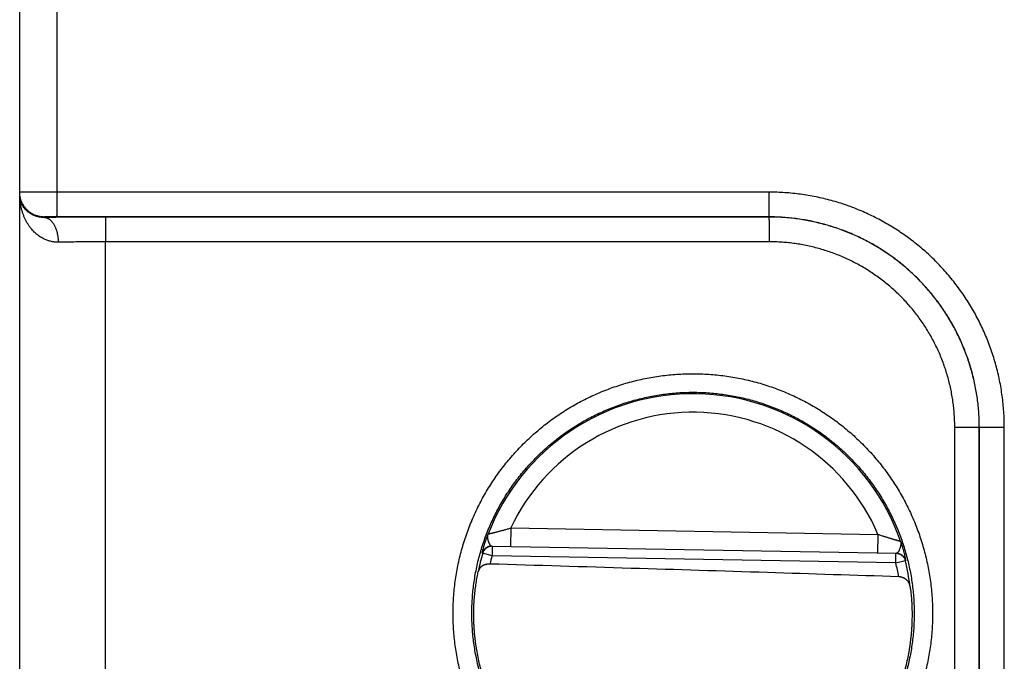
# Model space of a CAD drawing. Header units: inches. Extents: x 0 to 34, y 0 to 22.
# Tile 107 of 126: x 24.814 to 25.609, y 14.456 to 14.974. Entities that reach past the tile are written whole.
import ezdxf

# ---------------------------------------------------------------- set-up
doc = ezdxf.new("R2010")
doc.units = ezdxf.units.IN
doc.header["$LTSCALE"] = 1.87
doc.header["$MEASUREMENT"] = 0
doc.layers.get('0').update_dxf_attribs({"linetype": 'CONTINUOUS'})

msp = doc.modelspace()

# ---------------------------------------------------------------- linework, layer by layer
at = {"color": 7, "linetype": 'CONTINUOUS'}
for p, q in [((24.81354, 11.19425), (24.81354, 18.90829)), ((24.8438, 14.83474), (24.8438, 15.08376)), ((25.41914, 14.83465), (24.8438, 14.83474)), ((24.83354, 14.81457), (24.83354, 14.81422)), ((25.41897, 14.81465), (24.84363, 14.81474)), ((25.41888, 14.81457), (24.88275, 14.81449)), ((25.41897, 14.81465), (25.41888, 14.81457)), ((25.41906, 14.79457), (24.88293, 14.79449)), ((24.88293, 14.19401), (24.88293, 14.79449)), ((25.56906, 14.34389), (25.56906, 14.64462)), ((25.58888, 14.64462), (25.56906, 14.64462)), ((25.58891, 14.64465), (25.58888, 14.64462)), ((25.58888, 14.34389), (25.58888, 14.64462)), ((25.58891, 14.34385), (25.58891, 14.64465)), ((25.58891, 14.64465), (25.60908, 14.64465)), ((25.60908, 14.34385), (25.60908, 14.64465)), ((25.21038, 14.56333), (25.21011, 14.54833)), ((25.21038, 14.56333), (25.50702, 14.55815)), ((25.50702, 14.55815), (25.50676, 14.54315)), ((25.19517, 14.54072), (25.1876, 14.54288)), ((25.19495, 14.54859), (25.52192, 14.54289)), ((25.19531, 14.54859), (25.19517, 14.54072)), ((25.52143, 14.53502), (25.52156, 14.54289)), ((25.52142, 14.53502), (25.19517, 14.54072)), ((25.52143, 14.53502), (25.52906, 14.53692))]:
    msp.add_line(p, q, dxfattribs=at)
for radius, start, end in [(0.17756, 19.20158, 158.79843), (0.16257, 23.14471, 154.85529), (0.17675, 164.03059, 168.93522), (0.16888, 164.03064, 166.33344), (0.16888, 10.09603, 13.9696), (0.17675, 7.00613, 13.96941)]:
    msp.add_arc((25.35754, 14.49425), radius, start, end, dxfattribs=at)
for points, knots in [([(24.8438, 14.83474), (24.84327, 14.83474), (24.84222, 14.83474), (24.84065, 14.83474), (24.83908, 14.83474), (24.83753, 14.83474), (24.836, 14.83473), (24.83448, 14.83473), (24.83299, 14.83473), (24.83153, 14.83472), (24.8301, 14.83472), (24.82871, 14.83472), (24.82736, 14.83471), (24.82605, 14.83471), (24.82479, 14.8347), (24.82359, 14.8347), (24.82244, 14.83469), (24.82135, 14.83468), (24.82032, 14.83468), (24.81935, 14.83467), (24.81845, 14.83466), (24.81763, 14.83465), (24.81687, 14.83464), (24.81619, 14.83464), (24.81558, 14.83463), (24.81505, 14.83462), (24.8146, 14.83461), (24.81423, 14.8346), (24.81394, 14.83459), (24.81372, 14.83459), (24.81363, 14.83457), (24.81354, 14.83458), (24.81354, 14.83456)], [0, 0, 0, 0, 0.052158, 0.104189, 0.155948, 0.207291, 0.258075, 0.30818, 0.357487, 0.405853, 0.453117, 0.499141, 0.543818, 0.587027, 0.628628, 0.668496, 0.706532, 0.74264, 0.7767, 0.808603, 0.838273, 0.865647, 0.890659, 0.913243, 0.933329, 0.950853, 0.965763, 0.978022, 0.987598, 0.99446, 0.998592, 1, 1, 1, 1]), ([(24.83354, 14.81457), (24.83315, 14.81457), (24.83237, 14.81459), (24.83121, 14.81469), (24.83006, 14.81486), (24.82892, 14.8151), (24.8278, 14.8154), (24.82669, 14.81576), (24.82561, 14.81619), (24.82456, 14.81668), (24.82353, 14.81724), (24.82254, 14.81785), (24.82159, 14.81852), (24.82067, 14.81924), (24.81981, 14.82001), (24.81898, 14.82083), (24.81821, 14.8217), (24.81749, 14.82262), (24.81682, 14.82357), (24.81621, 14.82456), (24.81566, 14.82559), (24.81516, 14.82664), (24.81473, 14.82772), (24.81437, 14.82883), (24.81407, 14.82995), (24.81383, 14.83109), (24.81366, 14.83224), (24.81356, 14.8334), (24.81354, 14.83418), (24.81354, 14.83456)], [0, 0, 0, 0, 0.037039, 0.074079, 0.111118, 0.148157, 0.185196, 0.222235, 0.259274, 0.296313, 0.333351, 0.37039, 0.407428, 0.444466, 0.481503, 0.518541, 0.555577, 0.592614, 0.62965, 0.666686, 0.703722, 0.740757, 0.777792, 0.814827, 0.851862, 0.888897, 0.925931, 0.962966, 1, 1, 1, 1]), ([(24.83354, 14.81422), (24.83314, 14.81421), (24.83232, 14.81422), (24.83108, 14.8143), (24.82981, 14.81446), (24.82851, 14.81471), (24.82718, 14.81506), (24.82583, 14.81552), (24.82447, 14.8161), (24.82311, 14.81679), (24.82177, 14.81762), (24.82046, 14.81859), (24.8192, 14.8197), (24.81801, 14.82095), (24.81692, 14.82235), (24.81593, 14.82387), (24.81509, 14.82552), (24.81441, 14.82727), (24.81391, 14.82911), (24.81361, 14.831), (24.81354, 14.83228), (24.81354, 14.83293)], [0, 0, 0, 0, 0.039435, 0.080068, 0.122041, 0.165484, 0.210503, 0.257142, 0.305454, 0.355427, 0.407082, 0.460432, 0.515417, 0.572012, 0.630075, 0.689516, 0.750138, 0.811771, 0.874105, 0.936907, 1, 1, 1, 1]), ([(24.84465, 14.79423), (24.84419, 14.79422), (24.84328, 14.79423), (24.8419, 14.79433), (24.8405, 14.7945), (24.83909, 14.79476), (24.83767, 14.79511), (24.83623, 14.79555), (24.83478, 14.7961), (24.83332, 14.79674), (24.83185, 14.7975), (24.83038, 14.79838), (24.82891, 14.79937), (24.82746, 14.8005), (24.82601, 14.80176), (24.8246, 14.80315), (24.82322, 14.80469), (24.82188, 14.80637), (24.8206, 14.8082), (24.81938, 14.81016), (24.81825, 14.81227), (24.81721, 14.81451), (24.81627, 14.81688), (24.81546, 14.81937), (24.81477, 14.82195), (24.81423, 14.82462), (24.81383, 14.82735), (24.81359, 14.83013), (24.81354, 14.83199), (24.81354, 14.83293)], [0, 0, 0, 0, 0.024781, 0.049846, 0.075311, 0.101284, 0.127866, 0.155156, 0.183243, 0.212207, 0.242143, 0.273144, 0.305292, 0.338662, 0.373339, 0.409394, 0.446871, 0.485822, 0.526285, 0.568244, 0.611687, 0.656576, 0.702817, 0.750306, 0.798884, 0.848338, 0.898463, 0.949079, 1, 1, 1, 1]), ([(24.84363, 14.81474), (24.84363, 14.81476), (24.84364, 14.81482), (24.84365, 14.81494), (24.84366, 14.81512), (24.84367, 14.81537), (24.84368, 14.81568), (24.84368, 14.81606), (24.84369, 14.8165), (24.8437, 14.817), (24.84371, 14.81756), (24.84372, 14.81817), (24.84373, 14.81884), (24.84374, 14.81956), (24.84374, 14.82033), (24.84375, 14.82115), (24.84376, 14.82202), (24.84376, 14.82292), (24.84377, 14.82387), (24.84378, 14.82485), (24.84378, 14.82587), (24.84378, 14.82691), (24.84379, 14.82798), (24.84379, 14.82907), (24.84379, 14.83018), (24.8438, 14.83131), (24.8438, 14.83245), (24.8438, 14.83359), (24.8438, 14.83436), (24.8438, 14.83474)], [0, 0, 0, 0, 0.002705, 0.008683, 0.017934, 0.03043, 0.046133, 0.06499, 0.08694, 0.11191, 0.139818, 0.170572, 0.20407, 0.240201, 0.278846, 0.319877, 0.363158, 0.408546, 0.455891, 0.505037, 0.555819, 0.608072, 0.661621, 0.71629, 0.771897, 0.828259, 0.885189, 0.9425, 1, 1, 1, 1]), ([(25.41897, 14.81465), (25.41897, 14.81467), (25.41898, 14.81473), (25.41899, 14.81485), (25.419, 14.81503), (25.41901, 14.81528), (25.41902, 14.8156), (25.41903, 14.81597), (25.41904, 14.81641), (25.41904, 14.81691), (25.41905, 14.81747), (25.41906, 14.81808), (25.41907, 14.81875), (25.41908, 14.81947), (25.41909, 14.82024), (25.41909, 14.82106), (25.4191, 14.82193), (25.41911, 14.82284), (25.41911, 14.82378), (25.41912, 14.82476), (25.41912, 14.82578), (25.41913, 14.82682), (25.41913, 14.82789), (25.41913, 14.82898), (25.41914, 14.83009), (25.41914, 14.83122), (25.41914, 14.83236), (25.41914, 14.8335), (25.41914, 14.83427), (25.41914, 14.83465)], [0, 0, 0, 0, 0.002705, 0.008683, 0.017934, 0.03043, 0.046132, 0.064989, 0.086939, 0.111909, 0.139817, 0.17057, 0.204068, 0.240199, 0.278843, 0.319874, 0.363155, 0.408543, 0.455888, 0.505033, 0.555816, 0.608068, 0.661618, 0.716287, 0.771895, 0.828257, 0.885188, 0.942499, 1, 1, 1, 1]), ([(25.60908, 14.64465), (25.60908, 14.64677), (25.60901, 14.651), (25.60869, 14.65735), (25.60816, 14.66368), (25.60742, 14.66999), (25.60647, 14.67627), (25.60531, 14.68251), (25.60394, 14.68871), (25.60237, 14.69486), (25.60059, 14.70096), (25.5986, 14.70699), (25.59642, 14.71296), (25.59404, 14.71885), (25.59146, 14.72465), (25.5887, 14.73037), (25.58574, 14.73598), (25.58259, 14.7415), (25.57927, 14.74691), (25.57576, 14.7522), (25.57208, 14.75738), (25.56823, 14.76243), (25.56421, 14.76734), (25.56004, 14.77212), (25.5557, 14.77676), (25.55121, 14.78125), (25.54657, 14.78559), (25.5418, 14.78977), (25.53688, 14.79378), (25.53183, 14.79764), (25.52666, 14.80132), (25.52137, 14.80482), (25.51596, 14.80815), (25.51044, 14.8113), (25.50483, 14.81425), (25.49911, 14.81702), (25.49331, 14.8196), (25.48743, 14.82198), (25.48146, 14.82416), (25.47543, 14.82615), (25.46934, 14.82793), (25.46319, 14.8295), (25.45699, 14.83087), (25.45074, 14.83204), (25.44447, 14.83299), (25.43816, 14.83373), (25.43183, 14.83426), (25.42549, 14.83458), (25.42126, 14.83465), (25.41914, 14.83465)], [0, 0, 0, 0, 0.021287, 0.042575, 0.063863, 0.085147, 0.106428, 0.127705, 0.148981, 0.170258, 0.191539, 0.212824, 0.234109, 0.255388, 0.276662, 0.297937, 0.319214, 0.340492, 0.361768, 0.383042, 0.404316, 0.425591, 0.446865, 0.468139, 0.489412, 0.510685, 0.531958, 0.553231, 0.574505, 0.595778, 0.617051, 0.638323, 0.659597, 0.680873, 0.702148, 0.723419, 0.744689, 0.765962, 0.787242, 0.808522, 0.829798, 0.85107, 0.87234, 0.893611, 0.914886, 0.936165, 0.957446, 0.978726, 1, 1, 1, 1]), ([(24.84363, 14.81474), (24.8434, 14.81474), (24.84295, 14.81474), (24.84227, 14.81474), (24.8416, 14.81474), (24.84093, 14.81474), (24.84028, 14.81473), (24.83963, 14.81473), (24.83901, 14.81472), (24.83841, 14.81472), (24.83783, 14.81471), (24.83728, 14.8147), (24.83676, 14.8147), (24.83627, 14.81469), (24.83582, 14.81468), (24.8354, 14.81467), (24.83502, 14.81466), (24.83468, 14.81465), (24.83439, 14.81464), (24.83413, 14.81463), (24.83392, 14.81462), (24.83376, 14.8146), (24.83364, 14.8146), (24.83358, 14.81458), (24.83354, 14.81458), (24.83354, 14.81457)], [0, 0, 0, 0, 0.067001, 0.134131, 0.201002, 0.267211, 0.332357, 0.396042, 0.457882, 0.517549, 0.574798, 0.629396, 0.68109, 0.729598, 0.774671, 0.816088, 0.853668, 0.887265, 0.916753, 0.941964, 0.962717, 0.978901, 0.990475, 0.997445, 1, 1, 1, 1]), ([(24.88275, 14.81449), (24.8816, 14.81449), (24.87928, 14.81449), (24.87582, 14.81448), (24.87236, 14.81448), (24.86891, 14.81447), (24.86549, 14.81446), (24.86209, 14.81444), (24.85871, 14.81443), (24.85538, 14.81441), (24.85209, 14.81439), (24.84885, 14.81437), (24.84566, 14.81434), (24.84253, 14.81432), (24.83947, 14.81429), (24.83648, 14.81426), (24.83451, 14.81423), (24.83354, 14.81422)], [0, 0, 0, 0, 0.070482, 0.140938, 0.21125, 0.281299, 0.350964, 0.420126, 0.488666, 0.556463, 0.623391, 0.689326, 0.754147, 0.817737, 0.879981, 0.940769, 1, 1, 1, 1]), ([(24.83354, 14.81422), (24.83375, 14.81422), (24.83418, 14.81418), (24.83482, 14.81407), (24.83546, 14.81388), (24.83609, 14.81363), (24.83671, 14.81332), (24.83732, 14.81294), (24.83791, 14.81251), (24.8385, 14.81201), (24.83906, 14.81145), (24.83961, 14.81083), (24.84013, 14.81016), (24.84064, 14.80944), (24.84112, 14.80866), (24.84157, 14.80784), (24.842, 14.80698), (24.8424, 14.80607), (24.84278, 14.80512), (24.84312, 14.80414), (24.84342, 14.80312), (24.8437, 14.80207), (24.84394, 14.801), (24.84415, 14.79991), (24.84432, 14.79879), (24.84446, 14.79767), (24.84456, 14.79653), (24.84463, 14.79538), (24.84465, 14.79461), (24.84465, 14.79423)], [0, 0, 0, 0, 0.025862, 0.051982, 0.078542, 0.105705, 0.13362, 0.162412, 0.192186, 0.223023, 0.254983, 0.288107, 0.322414, 0.357909, 0.394581, 0.432405, 0.471343, 0.511346, 0.552357, 0.594308, 0.637124, 0.680723, 0.725019, 0.76992, 0.815327, 0.861143, 0.907263, 0.953584, 1, 1, 1, 1]), ([(24.88275, 14.81449), (24.88276, 14.81447), (24.88276, 14.81441), (24.88278, 14.81429), (24.88278, 14.81411), (24.88279, 14.81386), (24.8828, 14.81355), (24.88281, 14.81317), (24.88282, 14.81273), (24.88283, 14.81223), (24.88284, 14.81167), (24.88285, 14.81106), (24.88286, 14.81039), (24.88286, 14.80967), (24.88287, 14.8089), (24.88288, 14.80808), (24.88289, 14.80721), (24.88289, 14.80631), (24.8829, 14.80536), (24.8829, 14.80438), (24.88291, 14.80336), (24.88291, 14.80232), (24.88292, 14.80125), (24.88292, 14.80016), (24.88292, 14.79905), (24.88292, 14.79792), (24.88293, 14.79678), (24.88293, 14.79564), (24.88293, 14.79487), (24.88293, 14.79449)], [0, 0, 0, 0, 0.002705, 0.008683, 0.017934, 0.03043, 0.046133, 0.06499, 0.08694, 0.11191, 0.139818, 0.170572, 0.20407, 0.240201, 0.278846, 0.319877, 0.363158, 0.408546, 0.455891, 0.505036, 0.555819, 0.608071, 0.66162, 0.716289, 0.771897, 0.828259, 0.885189, 0.942499, 1, 1, 1, 1]), ([(25.58888, 14.64462), (25.58888, 14.64655), (25.58881, 14.65043), (25.58851, 14.65623), (25.58802, 14.66201), (25.58733, 14.66778), (25.58644, 14.67351), (25.58535, 14.67922), (25.58407, 14.68488), (25.5826, 14.6905), (25.58094, 14.69606), (25.57909, 14.70156), (25.57705, 14.707), (25.57483, 14.71236), (25.57242, 14.71764), (25.56984, 14.72284), (25.56708, 14.72795), (25.56415, 14.73295), (25.56105, 14.73786), (25.55779, 14.74266), (25.55436, 14.74734), (25.55078, 14.7519), (25.54704, 14.75634), (25.54315, 14.76064), (25.53912, 14.76482), (25.53495, 14.76885), (25.53064, 14.77274), (25.5262, 14.77647), (25.52164, 14.78006), (25.51695, 14.78349), (25.51216, 14.78675), (25.50725, 14.78985), (25.50224, 14.79278), (25.49713, 14.79554), (25.49193, 14.79812), (25.48665, 14.80052), (25.48128, 14.80275), (25.47585, 14.80479), (25.47034, 14.80664), (25.46478, 14.8083), (25.45916, 14.80977), (25.45349, 14.81105), (25.44779, 14.81213), (25.44205, 14.81302), (25.43628, 14.81371), (25.43049, 14.81421), (25.42469, 14.8145), (25.42082, 14.81457), (25.41888, 14.81457)], [0, 0, 0, 0, 0.021757, 0.043507, 0.065252, 0.086993, 0.108731, 0.13047, 0.152209, 0.173949, 0.19569, 0.217431, 0.239174, 0.260914, 0.282651, 0.304381, 0.32611, 0.34784, 0.369571, 0.3913, 0.413027, 0.434752, 0.456477, 0.478203, 0.49993, 0.521659, 0.543388, 0.565117, 0.586847, 0.608577, 0.630311, 0.652047, 0.673782, 0.695517, 0.717254, 0.738997, 0.760744, 0.782493, 0.804242, 0.825991, 0.847738, 0.869485, 0.891232, 0.912978, 0.934727, 0.956479, 0.978237, 1, 1, 1, 1]), ([(25.41888, 14.81457), (25.41889, 14.81455), (25.41889, 14.81449), (25.4189, 14.81438), (25.41891, 14.81419), (25.41892, 14.81394), (25.41893, 14.81363), (25.41894, 14.81325), (25.41895, 14.81281), (25.41896, 14.81231), (25.41897, 14.81176), (25.41898, 14.81114), (25.41898, 14.81047), (25.41899, 14.80975), (25.419, 14.80898), (25.41901, 14.80816), (25.41901, 14.80729), (25.41902, 14.80639), (25.41903, 14.80544), (25.41903, 14.80446), (25.41904, 14.80345), (25.41904, 14.8024), (25.41904, 14.80133), (25.41905, 14.80024), (25.41905, 14.79913), (25.41905, 14.798), (25.41905, 14.79687), (25.41906, 14.79572), (25.41906, 14.79496), (25.41906, 14.79457)], [0, 0, 0, 0, 0.002705, 0.008683, 0.017934, 0.03043, 0.046133, 0.06499, 0.08694, 0.11191, 0.139818, 0.170572, 0.20407, 0.240201, 0.278846, 0.319877, 0.363158, 0.408546, 0.455891, 0.505036, 0.555819, 0.608071, 0.66162, 0.716289, 0.771897, 0.828259, 0.885189, 0.9425, 1, 1, 1, 1]), ([(25.58891, 14.64465), (25.58891, 14.64659), (25.58885, 14.65046), (25.58855, 14.65626), (25.58805, 14.66205), (25.58736, 14.66781), (25.58647, 14.67355), (25.58539, 14.67926), (25.58411, 14.68492), (25.58264, 14.69054), (25.58098, 14.69611), (25.57913, 14.70161), (25.57709, 14.70705), (25.57487, 14.71241), (25.57246, 14.7177), (25.56988, 14.72289), (25.56712, 14.728), (25.56419, 14.73301), (25.56109, 14.73792), (25.55783, 14.74272), (25.5544, 14.7474), (25.55082, 14.75196), (25.54708, 14.7564), (25.54319, 14.76071), (25.53916, 14.76488), (25.53499, 14.76891), (25.53069, 14.7728), (25.52625, 14.77654), (25.52169, 14.78013), (25.517, 14.78355), (25.51221, 14.78682), (25.5073, 14.78992), (25.50229, 14.79285), (25.49719, 14.79561), (25.49199, 14.79819), (25.48671, 14.8006), (25.48134, 14.80282), (25.47591, 14.80486), (25.47041, 14.80671), (25.46484, 14.80837), (25.45923, 14.80985), (25.45356, 14.81113), (25.44786, 14.81221), (25.44212, 14.8131), (25.43636, 14.81379), (25.43057, 14.81429), (25.42477, 14.81459), (25.4209, 14.81465), (25.41897, 14.81465)], [0, 0, 0, 0, 0.021754, 0.043507, 0.065257, 0.087007, 0.108756, 0.130506, 0.152254, 0.174001, 0.195749, 0.217497, 0.239242, 0.260982, 0.282719, 0.304456, 0.326193, 0.347929, 0.369661, 0.391392, 0.413123, 0.434853, 0.456583, 0.47831, 0.500036, 0.521762, 0.543488, 0.565218, 0.58695, 0.608681, 0.630411, 0.652143, 0.673877, 0.695613, 0.717348, 0.739082, 0.760819, 0.78256, 0.804304, 0.826047, 0.84779, 0.869533, 0.891277, 0.913021, 0.934764, 0.956508, 0.978254, 1, 1, 1, 1]), ([(24.88293, 14.79449), (24.88196, 14.79449), (24.88003, 14.79449), (24.87714, 14.79448), (24.87426, 14.79448), (24.87139, 14.79447), (24.86855, 14.79445), (24.86573, 14.79444), (24.86294, 14.79442), (24.86019, 14.7944), (24.85748, 14.79438), (24.85481, 14.79435), (24.85219, 14.79432), (24.84962, 14.79429), (24.84712, 14.79426), (24.84546, 14.79424), (24.84465, 14.79423)], [0, 0, 0, 0, 0.075706, 0.151268, 0.226555, 0.301439, 0.375789, 0.449475, 0.52237, 0.594343, 0.66527, 0.735028, 0.803498, 0.870563, 0.936104, 1, 1, 1, 1]), ([(25.56906, 14.64462), (25.56906, 14.64637), (25.56899, 14.64986), (25.56872, 14.65509), (25.56826, 14.66031), (25.56762, 14.66551), (25.5668, 14.67068), (25.56581, 14.67582), (25.56463, 14.68092), (25.56327, 14.68597), (25.56174, 14.69098), (25.56004, 14.69593), (25.55816, 14.70082), (25.55611, 14.70564), (25.5539, 14.71038), (25.55152, 14.71505), (25.54899, 14.71962), (25.54629, 14.72411), (25.54344, 14.7285), (25.54044, 14.73279), (25.53729, 14.73697), (25.53399, 14.74103), (25.53056, 14.74498), (25.52699, 14.74881), (25.52328, 14.75251), (25.51946, 14.75608), (25.51551, 14.75952), (25.51144, 14.76281), (25.50726, 14.76596), (25.50297, 14.76896), (25.49858, 14.77181), (25.49409, 14.77451), (25.48951, 14.77705), (25.48484, 14.77942), (25.4801, 14.78164), (25.47528, 14.78368), (25.47039, 14.78556), (25.46543, 14.78726), (25.46043, 14.78879), (25.45537, 14.79015), (25.45027, 14.79133), (25.44513, 14.79232), (25.43996, 14.79314), (25.43476, 14.79378), (25.42954, 14.79424), (25.4243, 14.79451), (25.4208, 14.79457), (25.41906, 14.79457)], [0, 0, 0, 0, 0.022255, 0.0445, 0.066736, 0.088961, 0.111178, 0.133388, 0.155596, 0.177807, 0.200021, 0.222241, 0.244465, 0.26669, 0.288909, 0.311124, 0.333336, 0.355549, 0.377762, 0.399975, 0.422188, 0.444401, 0.466616, 0.488831, 0.511046, 0.533262, 0.555478, 0.577694, 0.599909, 0.622126, 0.644343, 0.66656, 0.688777, 0.710996, 0.733222, 0.755452, 0.777683, 0.79991, 0.822132, 0.84435, 0.866565, 0.888784, 0.911009, 0.933244, 0.955487, 0.97774, 1, 1, 1, 1]), ([(25.16373, 14.49425), (25.16373, 14.49641), (25.1638, 14.50072), (25.16413, 14.50718), (25.16467, 14.51363), (25.16542, 14.52006), (25.16639, 14.52646), (25.16757, 14.53283), (25.16897, 14.53915), (25.17058, 14.54542), (25.17239, 14.55164), (25.17441, 14.55779), (25.17663, 14.56386), (25.17906, 14.56987), (25.18169, 14.57578), (25.18451, 14.58161), (25.18752, 14.58734), (25.19073, 14.59296), (25.19412, 14.59848), (25.19769, 14.60388), (25.20145, 14.60915), (25.20537, 14.6143), (25.20947, 14.61932), (25.21373, 14.62419), (25.21816, 14.62892), (25.22273, 14.6335), (25.22746, 14.63793), (25.23234, 14.64219), (25.23735, 14.64629), (25.2425, 14.65022), (25.24778, 14.65397), (25.25318, 14.65755), (25.25869, 14.66094), (25.26432, 14.66415), (25.27005, 14.66716), (25.27587, 14.66999), (25.28179, 14.67262), (25.2878, 14.67504), (25.29388, 14.67727), (25.30003, 14.67929), (25.30625, 14.68111), (25.31252, 14.68271), (25.31884, 14.68411), (25.32521, 14.68529), (25.33161, 14.68626), (25.33804, 14.68702), (25.3445, 14.68756), (25.35096, 14.68789), (25.35744, 14.68799), (25.36391, 14.68789), (25.37038, 14.68756), (25.37683, 14.68702), (25.38327, 14.68626), (25.38967, 14.68529), (25.39603, 14.68411), (25.40236, 14.68271), (25.40863, 14.68111), (25.41485, 14.67929), (25.421, 14.67727), (25.42708, 14.67504), (25.43308, 14.67261), (25.439, 14.66999), (25.44483, 14.66716), (25.45056, 14.66415), (25.45618, 14.66094), (25.4617, 14.65755), (25.4671, 14.65397), (25.47238, 14.65022), (25.47752, 14.64629), (25.48254, 14.64219), (25.48741, 14.63793), (25.49214, 14.6335), (25.49672, 14.62892), (25.50114, 14.62419), (25.50541, 14.61932), (25.5095, 14.6143), (25.51343, 14.60915), (25.51718, 14.60387), (25.52076, 14.59847), (25.52415, 14.59296), (25.52735, 14.58733), (25.53037, 14.5816), (25.53319, 14.57578), (25.53581, 14.56986), (25.53824, 14.56386), (25.54046, 14.55778), (25.54248, 14.55163), (25.5443, 14.54542), (25.5459, 14.53915), (25.5473, 14.53283), (25.54848, 14.52646), (25.54945, 14.52006), (25.55021, 14.51363), (25.55075, 14.50718), (25.55107, 14.50072), (25.55114, 14.49641), (25.55114, 14.49425)], [0, 0, 0, 0, 0.010619, 0.021249, 0.031886, 0.042528, 0.05317, 0.06381, 0.074447, 0.085083, 0.095718, 0.106352, 0.116987, 0.127622, 0.138258, 0.148894, 0.159529, 0.170163, 0.180799, 0.19144, 0.202084, 0.212725, 0.223364, 0.234004, 0.244645, 0.255286, 0.265926, 0.276566, 0.287206, 0.297846, 0.308486, 0.319126, 0.329766, 0.340406, 0.351045, 0.361685, 0.372325, 0.382965, 0.393605, 0.404244, 0.414884, 0.425524, 0.436164, 0.446804, 0.457444, 0.468084, 0.478724, 0.489363, 0.500003, 0.510643, 0.521283, 0.531923, 0.542563, 0.553203, 0.563842, 0.574482, 0.585122, 0.595762, 0.606402, 0.617042, 0.627681, 0.638321, 0.648961, 0.659601, 0.670241, 0.68088, 0.69152, 0.702161, 0.712801, 0.723441, 0.73408, 0.74472, 0.755362, 0.766003, 0.776642, 0.787281, 0.797923, 0.808567, 0.819207, 0.829844, 0.840479, 0.851114, 0.861749, 0.872383, 0.883017, 0.893652, 0.904286, 0.914921, 0.925557, 0.936194, 0.946834, 0.957476, 0.968116, 0.978753, 0.989382, 1, 1, 1, 1]), ([(25.17886, 14.49425), (25.17886, 14.49626), (25.17893, 14.50029), (25.17923, 14.50632), (25.17974, 14.51234), (25.18046, 14.51834), (25.18137, 14.52431), (25.18249, 14.53024), (25.1838, 14.53614), (25.18532, 14.54198), (25.18703, 14.54777), (25.18893, 14.5535), (25.19103, 14.55917), (25.19332, 14.56476), (25.19579, 14.57027), (25.19846, 14.57569), (25.2013, 14.58102), (25.20432, 14.58625), (25.20751, 14.59137), (25.21087, 14.59638), (25.21441, 14.60127), (25.2181, 14.60605), (25.22196, 14.61069), (25.22597, 14.61521), (25.23013, 14.61958), (25.23443, 14.62381), (25.23887, 14.6279), (25.24345, 14.63183), (25.24816, 14.6356), (25.253, 14.63921), (25.25795, 14.64266), (25.26302, 14.64594), (25.2682, 14.64905), (25.27348, 14.65198), (25.27885, 14.65473), (25.28431, 14.65729), (25.28986, 14.65967), (25.29548, 14.66187), (25.30118, 14.66387), (25.30694, 14.66567), (25.31276, 14.66729), (25.31863, 14.6687), (25.32454, 14.66992), (25.33049, 14.67093), (25.33647, 14.67174), (25.34248, 14.67236), (25.3485, 14.67276), (25.35453, 14.67297), (25.36057, 14.67297), (25.3666, 14.67277), (25.37263, 14.67236), (25.37863, 14.67175), (25.38461, 14.67094), (25.39057, 14.66992), (25.39648, 14.66871), (25.40235, 14.66729), (25.40817, 14.66568), (25.41393, 14.66388), (25.41962, 14.66188), (25.42525, 14.65968), (25.4308, 14.6573), (25.43626, 14.65474), (25.44164, 14.65199), (25.44691, 14.64906), (25.45209, 14.64595), (25.45716, 14.64268), (25.46212, 14.63923), (25.46695, 14.63561), (25.47167, 14.63184), (25.47625, 14.62791), (25.48069, 14.62382), (25.485, 14.61959), (25.48916, 14.61521), (25.49317, 14.6107), (25.49703, 14.60605), (25.50072, 14.60128), (25.50426, 14.59638), (25.50762, 14.59137), (25.51082, 14.58625), (25.51384, 14.58102), (25.51668, 14.57569), (25.51934, 14.57027), (25.52182, 14.56476), (25.5241, 14.55917), (25.5262, 14.5535), (25.52811, 14.54777), (25.52982, 14.54198), (25.53133, 14.53614), (25.53265, 14.53024), (25.53376, 14.52431), (25.53468, 14.51834), (25.53539, 14.51234), (25.5359, 14.50632), (25.53621, 14.50029), (25.53627, 14.49626), (25.53627, 14.49425)], [0, 0, 0, 0, 0.010755, 0.021511, 0.032266, 0.043021, 0.053777, 0.064533, 0.075288, 0.086043, 0.096798, 0.107552, 0.118308, 0.129066, 0.139824, 0.150581, 0.161335, 0.172086, 0.182835, 0.193586, 0.204337, 0.215088, 0.225837, 0.236587, 0.247337, 0.258087, 0.268837, 0.279587, 0.290336, 0.301086, 0.311836, 0.322586, 0.333337, 0.344087, 0.354837, 0.365587, 0.376338, 0.387088, 0.397839, 0.408589, 0.41934, 0.430091, 0.440842, 0.451592, 0.462343, 0.473094, 0.483845, 0.494596, 0.505347, 0.516099, 0.52685, 0.537601, 0.548352, 0.559103, 0.569855, 0.580606, 0.591358, 0.602109, 0.612861, 0.623612, 0.634364, 0.645115, 0.655867, 0.666619, 0.67737, 0.688122, 0.698874, 0.709627, 0.720379, 0.731131, 0.741884, 0.752637, 0.76339, 0.774143, 0.784896, 0.79565, 0.806404, 0.817157, 0.82791, 0.838664, 0.84942, 0.860178, 0.870935, 0.881692, 0.892447, 0.903202, 0.913957, 0.924712, 0.935467, 0.946223, 0.956979, 0.967734, 0.978489, 0.989244, 1, 1, 1, 1]), ([(25.19199, 14.55847), (25.19201, 14.55847), (25.19205, 14.55848), (25.19214, 14.5585), (25.19228, 14.55854), (25.19248, 14.55858), (25.19272, 14.55864), (25.19302, 14.55871), (25.19337, 14.55879), (25.19377, 14.55888), (25.19422, 14.55899), (25.19473, 14.55911), (25.1953, 14.55925), (25.19592, 14.5594), (25.1966, 14.55956), (25.19733, 14.55975), (25.19812, 14.55994), (25.19896, 14.56016), (25.19987, 14.56039), (25.20083, 14.56064), (25.20185, 14.56091), (25.20292, 14.5612), (25.20405, 14.56151), (25.20523, 14.56183), (25.20646, 14.56218), (25.20773, 14.56254), (25.20904, 14.56293), (25.20993, 14.56319), (25.21038, 14.56333)], [0, 0, 0, 0, 0.002235, 0.007182, 0.014857, 0.025274, 0.038461, 0.054445, 0.07326, 0.094946, 0.119531, 0.147066, 0.17759, 0.211135, 0.247745, 0.287446, 0.330253, 0.376191, 0.425271, 0.477493, 0.532847, 0.5913, 0.652789, 0.717184, 0.78431, 0.853967, 0.925939, 1, 1, 1, 1]), ([(25.18724, 14.54288), (25.18723, 14.54288), (25.18722, 14.54295), (25.18723, 14.54304), (25.18726, 14.54323), (25.18731, 14.54347), (25.18738, 14.5438), (25.18747, 14.54419), (25.18758, 14.54466), (25.18772, 14.54521), (25.18788, 14.54582), (25.18806, 14.54651), (25.18827, 14.54727), (25.18851, 14.54809), (25.18878, 14.54899), (25.18907, 14.54995), (25.18939, 14.55098), (25.18975, 14.55208), (25.19013, 14.55324), (25.19055, 14.55447), (25.191, 14.55575), (25.19148, 14.55709), (25.19182, 14.558), (25.19199, 14.55847)], [0, 0, 0, 0, 0.002335, 0.008806, 0.019777, 0.03534, 0.055547, 0.080409, 0.109949, 0.144205, 0.183187, 0.226842, 0.27508, 0.327803, 0.385002, 0.446704, 0.512926, 0.583603, 0.658647, 0.737961, 0.821379, 0.908739, 1, 1, 1, 1]), ([(25.19495, 14.54859), (25.19486, 14.5486), (25.19467, 14.54863), (25.1944, 14.54875), (25.19413, 14.54895), (25.19385, 14.54924), (25.19357, 14.54963), (25.19328, 14.55013), (25.193, 14.55071), (25.19273, 14.55136), (25.19248, 14.55205), (25.19226, 14.55277), (25.19206, 14.5535), (25.19189, 14.55424), (25.19176, 14.55497), (25.19169, 14.55572), (25.19165, 14.55645), (25.19169, 14.55716), (25.1918, 14.55784), (25.19192, 14.55826), (25.19199, 14.55847)], [0, 0, 0, 0, 0.024638, 0.05091, 0.081007, 0.117006, 0.160645, 0.212468, 0.271939, 0.336847, 0.404345, 0.472976, 0.542001, 0.610607, 0.678674, 0.746658, 0.813819, 0.878665, 0.94068, 1, 1, 1, 1]), ([(25.50702, 14.55815), (25.50746, 14.558), (25.50834, 14.5577), (25.50964, 14.55727), (25.5109, 14.55687), (25.51211, 14.55648), (25.51328, 14.55611), (25.5144, 14.55576), (25.51546, 14.55544), (25.51647, 14.55513), (25.51742, 14.55485), (25.51831, 14.55458), (25.51915, 14.55434), (25.51994, 14.55412), (25.52066, 14.55391), (25.52133, 14.55372), (25.52195, 14.55355), (25.52251, 14.55339), (25.52301, 14.55325), (25.52346, 14.55313), (25.52386, 14.55302), (25.52421, 14.55293), (25.5245, 14.55285), (25.52474, 14.55278), (25.52493, 14.55273), (25.52507, 14.55269), (25.52517, 14.55267), (25.52521, 14.55266), (25.52522, 14.55265)], [0, 0, 0, 0, 0.074062, 0.146034, 0.215691, 0.282817, 0.347212, 0.408701, 0.467152, 0.522506, 0.574728, 0.623808, 0.669745, 0.712552, 0.752253, 0.788863, 0.822408, 0.852932, 0.880467, 0.905052, 0.926738, 0.945553, 0.961537, 0.974725, 0.985142, 0.992817, 0.997764, 1, 1, 1, 1]), ([(25.52522, 14.55265), (25.52529, 14.55244), (25.5254, 14.55201), (25.52548, 14.55133), (25.52549, 14.55062), (25.52543, 14.54989), (25.52533, 14.54915), (25.52517, 14.54842), (25.52498, 14.54769), (25.52476, 14.54697), (25.52451, 14.54626), (25.52424, 14.54557), (25.52395, 14.54493), (25.52365, 14.54436), (25.52334, 14.54388), (25.52305, 14.5435), (25.52276, 14.54321), (25.52248, 14.54302), (25.5222, 14.54291), (25.52201, 14.54289), (25.52192, 14.54289)], [0, 0, 0, 0, 0.05933, 0.121361, 0.186208, 0.25337, 0.321365, 0.38943, 0.458027, 0.527052, 0.595688, 0.66318, 0.728075, 0.787535, 0.839353, 0.882988, 0.918989, 0.949088, 0.975362, 1, 1, 1, 1]), ([(25.52522, 14.55265), (25.52538, 14.55218), (25.52569, 14.55126), (25.52612, 14.5499), (25.52653, 14.5486), (25.5269, 14.54737), (25.52725, 14.54619), (25.52756, 14.54508), (25.52785, 14.54404), (25.52811, 14.54307), (25.52834, 14.54216), (25.52855, 14.54133), (25.52873, 14.54056), (25.52889, 14.53987), (25.52903, 14.53925), (25.52915, 14.5387), (25.52925, 14.53823), (25.52932, 14.53783), (25.52938, 14.5375), (25.52942, 14.53726), (25.52944, 14.53707), (25.52945, 14.53698), (25.52944, 14.53691), (25.52943, 14.53691)], [0, 0, 0, 0, 0.091241, 0.178588, 0.261998, 0.34131, 0.416356, 0.487036, 0.553263, 0.61497, 0.672172, 0.724897, 0.773137, 0.816794, 0.855778, 0.890037, 0.919579, 0.944443, 0.964652, 0.980217, 0.991191, 0.997664, 1, 1, 1, 1]), ([(25.19495, 14.54859), (25.19476, 14.5486), (25.19438, 14.54859), (25.19381, 14.54854), (25.19324, 14.54844), (25.19268, 14.54831), (25.19214, 14.54813), (25.19161, 14.54792), (25.19109, 14.54767), (25.1906, 14.54738), (25.19012, 14.54705), (25.18967, 14.5467), (25.18925, 14.54631), (25.18886, 14.54589), (25.1885, 14.54544), (25.18818, 14.54497), (25.18788, 14.54448), (25.18763, 14.54396), (25.18741, 14.54343), (25.1873, 14.54307), (25.18724, 14.54288)], [0, 0, 0, 0, 0.055548, 0.1111, 0.166652, 0.222204, 0.277757, 0.333311, 0.388865, 0.44442, 0.499975, 0.555531, 0.611087, 0.666644, 0.722202, 0.777761, 0.83332, 0.888879, 0.944439, 1, 1, 1, 1]), ([(25.1876, 14.54288), (25.18756, 14.54288), (25.18748, 14.54288), (25.18736, 14.54288), (25.18728, 14.54288), (25.18724, 14.54288)], [0, 0, 0, 0, 0.333446, 0.666738, 1, 1, 1, 1]), ([(25.19495, 14.54859), (25.19488, 14.54858), (25.19462, 14.54857), (25.19417, 14.54853), (25.1936, 14.54844), (25.19304, 14.5483), (25.1925, 14.54813), (25.19197, 14.54791), (25.19145, 14.54766), (25.19096, 14.54737), (25.19048, 14.54705), (25.19004, 14.54669), (25.18962, 14.5463), (25.18922, 14.54588), (25.18886, 14.54544), (25.18854, 14.54497), (25.18825, 14.54447), (25.18799, 14.54396), (25.18778, 14.54343), (25.18766, 14.54307), (25.1876, 14.54288)], [0, 0, 0, 0, 0.021371, 0.078933, 0.136495, 0.194059, 0.251622, 0.309186, 0.36675, 0.424315, 0.481881, 0.539447, 0.597014, 0.654582, 0.71215, 0.769719, 0.827288, 0.884858, 0.942428, 1, 1, 1, 1]), ([(25.52192, 14.54289), (25.52211, 14.54288), (25.5225, 14.54286), (25.52306, 14.54279), (25.52363, 14.54268), (25.52418, 14.54252), (25.52472, 14.54233), (25.52524, 14.5421), (25.52575, 14.54183), (25.52623, 14.54152), (25.52669, 14.54118), (25.52713, 14.54081), (25.52754, 14.5404), (25.52791, 14.53997), (25.52826, 14.53951), (25.52857, 14.53903), (25.52884, 14.53852), (25.52908, 14.538), (25.52927, 14.53746), (25.52938, 14.5371), (25.52943, 14.53691)], [0, 0, 0, 0, 0.055553, 0.111105, 0.166657, 0.222209, 0.277762, 0.333315, 0.388869, 0.444423, 0.499977, 0.555533, 0.611089, 0.666646, 0.722203, 0.777762, 0.83332, 0.88888, 0.94444, 1, 1, 1, 1]), ([(25.52192, 14.54288), (25.52199, 14.54287), (25.52225, 14.54285), (25.5227, 14.5428), (25.52327, 14.54268), (25.52382, 14.54253), (25.52436, 14.54234), (25.52488, 14.5421), (25.52539, 14.54183), (25.52587, 14.54153), (25.52634, 14.54118), (25.52677, 14.54081), (25.52718, 14.54041), (25.52755, 14.53997), (25.5279, 14.53952), (25.52821, 14.53903), (25.52848, 14.53853), (25.52872, 14.53801), (25.52891, 14.53747), (25.52902, 14.53711), (25.52906, 14.53692)], [0, 0, 0, 0, 0.021417, 0.079025, 0.136631, 0.194235, 0.25184, 0.309445, 0.367051, 0.424657, 0.482261, 0.539868, 0.597467, 0.655063, 0.712659, 0.770279, 0.827895, 0.88541, 0.942776, 1, 1, 1, 1]), ([(25.52943, 14.53691), (25.52939, 14.53691), (25.52931, 14.53691), (25.52919, 14.53692), (25.52911, 14.53692), (25.52906, 14.53692)], [0, 0, 0, 0, 0.333262, 0.666554, 1, 1, 1, 1]), ([(25.18041, 14.49425), (25.18041, 14.49521), (25.18044, 14.49712), (25.18053, 14.49996), (25.18066, 14.50278), (25.18084, 14.50556), (25.18106, 14.5083), (25.18132, 14.51099), (25.18162, 14.51364), (25.18196, 14.51623), (25.18233, 14.51876), (25.18273, 14.52122), (25.18315, 14.52361), (25.1836, 14.52592), (25.18391, 14.52743), (25.18407, 14.52817)], [0, 0, 0, 0, 0.084065, 0.16743, 0.249916, 0.331405, 0.411876, 0.491153, 0.569073, 0.645584, 0.72047, 0.79349, 0.864545, 0.933458, 1, 1, 1, 1]), ([(25.19344, 14.53415), (25.19326, 14.53416), (25.19292, 14.53416), (25.19239, 14.53414), (25.19185, 14.5341), (25.19131, 14.53403), (25.19076, 14.53393), (25.19021, 14.53381), (25.18966, 14.53366), (25.18912, 14.53348), (25.18858, 14.53327), (25.18805, 14.53302), (25.18754, 14.53275), (25.18704, 14.53244), (25.18657, 14.53209), (25.18612, 14.53172), (25.18571, 14.5313), (25.18533, 14.53086), (25.18498, 14.53038), (25.18468, 14.52987), (25.18442, 14.52933), (25.18421, 14.52876), (25.18411, 14.52837), (25.18407, 14.52817)], [0, 0, 0, 0, 0.042997, 0.086878, 0.131541, 0.176984, 0.223085, 0.269836, 0.317061, 0.364741, 0.41271, 0.460942, 0.509328, 0.557832, 0.606326, 0.654832, 0.703426, 0.752111, 0.800909, 0.850026, 0.899548, 0.949517, 1, 1, 1, 1]), ([(25.5238, 14.52386), (25.48842, 14.52501), (25.41634, 14.52732), (25.30622, 14.53075), (25.23148, 14.53302), (25.19344, 14.53415)], [0, 0, 0, 0, 0.321342, 0.654566, 1, 1, 1, 1]), ([(25.53297, 14.51581), (25.53294, 14.51607), (25.53284, 14.51659), (25.53265, 14.51734), (25.5324, 14.51805), (25.5321, 14.51872), (25.53176, 14.51934), (25.53137, 14.51993), (25.53096, 14.52047), (25.53051, 14.52096), (25.53003, 14.52142), (25.52954, 14.52182), (25.52903, 14.52219), (25.52851, 14.52251), (25.52798, 14.5228), (25.52745, 14.52305), (25.52691, 14.52326), (25.52638, 14.52343), (25.52585, 14.52358), (25.52533, 14.52369), (25.52481, 14.52378), (25.52431, 14.52383), (25.52397, 14.52385), (25.5238, 14.52386)], [0, 0, 0, 0, 0.059903, 0.118089, 0.174613, 0.229564, 0.283282, 0.335866, 0.387297, 0.437574, 0.48684, 0.535054, 0.582278, 0.628478, 0.673725, 0.717965, 0.76122, 0.803485, 0.844711, 0.884983, 0.924243, 0.962599, 1, 1, 1, 1]), ([(25.53297, 14.51581), (25.53309, 14.51498), (25.53331, 14.5133), (25.5336, 14.51074), (25.53386, 14.50812), (25.53408, 14.50544), (25.53426, 14.50271), (25.5344, 14.49992), (25.53449, 14.4971), (25.53452, 14.49521), (25.53452, 14.49425)], [0, 0, 0, 0, 0.116066, 0.235192, 0.357051, 0.481508, 0.60827, 0.737063, 0.867754, 1, 1, 1, 1]), ([(25.55114, 14.49425), (25.55114, 14.4921), (25.55107, 14.48779), (25.55075, 14.48133), (25.55021, 14.47488), (25.54945, 14.46844), (25.54848, 14.46204), (25.5473, 14.45567), (25.5459, 14.44935), (25.5443, 14.44308), (25.54248, 14.43687), (25.54046, 14.43072), (25.53824, 14.42464), (25.53581, 14.41864), (25.53319, 14.41272), (25.53037, 14.4069), (25.52735, 14.40117), (25.52415, 14.39554), (25.52076, 14.39003), (25.51718, 14.38463), (25.51343, 14.37935), (25.5095, 14.3742), (25.5054, 14.36919), (25.50114, 14.36431), (25.49672, 14.35958), (25.49214, 14.355), (25.48741, 14.35058), (25.48253, 14.34631), (25.47752, 14.34221), (25.47237, 14.33829), (25.4671, 14.33453), (25.4617, 14.33096), (25.45618, 14.32756), (25.45056, 14.32436), (25.44483, 14.32134), (25.439, 14.31852), (25.43308, 14.31589), (25.42708, 14.31346), (25.421, 14.31123), (25.41484, 14.30921), (25.40863, 14.3074), (25.40235, 14.30579), (25.39603, 14.30439), (25.38966, 14.30321), (25.38326, 14.30224), (25.37683, 14.30148), (25.37038, 14.30094), (25.36391, 14.30062), (25.35743, 14.30051), (25.35096, 14.30062), (25.34449, 14.30094), (25.33804, 14.30148), (25.33161, 14.30224), (25.3252, 14.30321), (25.31884, 14.30439), (25.31251, 14.30579), (25.30624, 14.3074), (25.30003, 14.30921), (25.29387, 14.31123), (25.28779, 14.31346), (25.28179, 14.31589), (25.27587, 14.31852), (25.27004, 14.32134), (25.26431, 14.32436), (25.25869, 14.32757), (25.25317, 14.33096), (25.24777, 14.33454), (25.2425, 14.33829), (25.23735, 14.34222), (25.23233, 14.34632), (25.22746, 14.35058), (25.22273, 14.355), (25.21815, 14.35958), (25.21373, 14.36431), (25.20947, 14.36919), (25.20537, 14.3742), (25.20144, 14.37935), (25.19769, 14.38463), (25.19411, 14.39003), (25.19072, 14.39555), (25.18752, 14.40117), (25.1845, 14.4069), (25.18168, 14.41273), (25.17906, 14.41864), (25.17663, 14.42464), (25.17441, 14.43072), (25.17239, 14.43687), (25.17057, 14.44308), (25.16897, 14.44935), (25.16757, 14.45568), (25.16639, 14.46204), (25.16542, 14.46845), (25.16467, 14.47488), (25.16413, 14.48133), (25.1638, 14.48779), (25.16373, 14.4921), (25.16373, 14.49425)], [0, 0, 0, 0, 0.010619, 0.021249, 0.031887, 0.042528, 0.05317, 0.06381, 0.074447, 0.085083, 0.095718, 0.106352, 0.116987, 0.127623, 0.138258, 0.148894, 0.159529, 0.170163, 0.1808, 0.191441, 0.202084, 0.212725, 0.223364, 0.234004, 0.244645, 0.255287, 0.265927, 0.276567, 0.287206, 0.297846, 0.308487, 0.319127, 0.329767, 0.340406, 0.351046, 0.361686, 0.372326, 0.382966, 0.393605, 0.404245, 0.414885, 0.425525, 0.436165, 0.446805, 0.457444, 0.468084, 0.478724, 0.489364, 0.500004, 0.510644, 0.521284, 0.531924, 0.542563, 0.553203, 0.563843, 0.574483, 0.585123, 0.595763, 0.606403, 0.617042, 0.627682, 0.638322, 0.648962, 0.659602, 0.670241, 0.680881, 0.691521, 0.702161, 0.712802, 0.723441, 0.734081, 0.744721, 0.755362, 0.766003, 0.776642, 0.787282, 0.797924, 0.808567, 0.819208, 0.829845, 0.84048, 0.851114, 0.861749, 0.872383, 0.883017, 0.893652, 0.904286, 0.914921, 0.925557, 0.936194, 0.946834, 0.957476, 0.968117, 0.978753, 0.989382, 1, 1, 1, 1]), ([(25.53627, 14.49425), (25.53627, 14.49224), (25.53621, 14.48821), (25.5359, 14.48218), (25.53539, 14.47616), (25.53468, 14.47017), (25.53376, 14.4642), (25.53265, 14.45826), (25.53133, 14.45237), (25.52982, 14.44652), (25.52811, 14.44073), (25.5262, 14.435), (25.5241, 14.42934), (25.52182, 14.42375), (25.51934, 14.41824), (25.51668, 14.41281), (25.51384, 14.40749), (25.51082, 14.40226), (25.50762, 14.39714), (25.50426, 14.39213), (25.50073, 14.38723), (25.49703, 14.38246), (25.49318, 14.37781), (25.48917, 14.3733), (25.48501, 14.36892), (25.4807, 14.36469), (25.47626, 14.36061), (25.47168, 14.35668), (25.46697, 14.3529), (25.46213, 14.34929), (25.45718, 14.34584), (25.45211, 14.34256), (25.44694, 14.33946), (25.44166, 14.33653), (25.43628, 14.33378), (25.43082, 14.33121), (25.42527, 14.32883), (25.41965, 14.32664), (25.41395, 14.32464), (25.40819, 14.32283), (25.40238, 14.32122), (25.39651, 14.3198), (25.3906, 14.31859), (25.38464, 14.31757), (25.37866, 14.31676), (25.37266, 14.31615), (25.36663, 14.31574), (25.3606, 14.31554), (25.35456, 14.31554), (25.34853, 14.31574), (25.34251, 14.31615), (25.3365, 14.31676), (25.33052, 14.31757), (25.32457, 14.31858), (25.31866, 14.3198), (25.31279, 14.32121), (25.30697, 14.32282), (25.30121, 14.32463), (25.29551, 14.32663), (25.28989, 14.32882), (25.28434, 14.3312), (25.27887, 14.33377), (25.2735, 14.33651), (25.26822, 14.33944), (25.26304, 14.34255), (25.25797, 14.34583), (25.25302, 14.34928), (25.24818, 14.35289), (25.24347, 14.35667), (25.23889, 14.3606), (25.23444, 14.36468), (25.23014, 14.36891), (25.22597, 14.37329), (25.22196, 14.3778), (25.21811, 14.38245), (25.21441, 14.38722), (25.21088, 14.39212), (25.20751, 14.39713), (25.20432, 14.40226), (25.2013, 14.40749), (25.19846, 14.41282), (25.19579, 14.41824), (25.19332, 14.42375), (25.19103, 14.42934), (25.18893, 14.435), (25.18703, 14.44073), (25.18532, 14.44652), (25.1838, 14.45237), (25.18249, 14.45826), (25.18137, 14.4642), (25.18046, 14.47017), (25.17974, 14.47616), (25.17923, 14.48218), (25.17893, 14.48821), (25.17886, 14.49224), (25.17886, 14.49425)], [0, 0, 0, 0, 0.010755, 0.021511, 0.032266, 0.043021, 0.053777, 0.064533, 0.075288, 0.086044, 0.096798, 0.107553, 0.118309, 0.129066, 0.139824, 0.150581, 0.161336, 0.172086, 0.182836, 0.193586, 0.204338, 0.215088, 0.225838, 0.236588, 0.247338, 0.258088, 0.268838, 0.279587, 0.290337, 0.301087, 0.311837, 0.322587, 0.333337, 0.344088, 0.354838, 0.365588, 0.376339, 0.387089, 0.397839, 0.40859, 0.419341, 0.430091, 0.440842, 0.451593, 0.462344, 0.473095, 0.483846, 0.494597, 0.505348, 0.516099, 0.52685, 0.537602, 0.548353, 0.559104, 0.569855, 0.580607, 0.591358, 0.602109, 0.612861, 0.623612, 0.634364, 0.645116, 0.655867, 0.666619, 0.67737, 0.688122, 0.698874, 0.709627, 0.720379, 0.731131, 0.741884, 0.752637, 0.76339, 0.774143, 0.784896, 0.79565, 0.806404, 0.817157, 0.82791, 0.838664, 0.84942, 0.860177, 0.870935, 0.881692, 0.892447, 0.903202, 0.913956, 0.924712, 0.935467, 0.946223, 0.956979, 0.967734, 0.978489, 0.989244, 1, 1, 1, 1]), ([(25.1819, 14.47083), (25.18177, 14.47182), (25.18152, 14.4738), (25.1812, 14.47677), (25.18094, 14.47972), (25.18073, 14.48266), (25.18057, 14.48558), (25.18046, 14.48849), (25.18041, 14.49138), (25.1804, 14.4933), (25.18041, 14.49425)], [0, 0, 0, 0, 0.127608, 0.254586, 0.380801, 0.506317, 0.631045, 0.754899, 0.877931, 1, 1, 1, 1]), ([(25.53452, 14.49425), (25.53453, 14.4933), (25.53453, 14.49138), (25.53447, 14.48849), (25.53437, 14.48558), (25.53422, 14.48265), (25.53401, 14.47969), (25.53375, 14.47672), (25.53343, 14.47374), (25.53306, 14.47074), (25.53264, 14.46773), (25.53232, 14.46572), (25.53215, 14.46472)], [0, 0, 0, 0, 0.096413, 0.193834, 0.292087, 0.391124, 0.491, 0.591593, 0.692777, 0.79463, 0.897084, 1, 1, 1, 1]), ([(25.53215, 14.46472), (25.53181, 14.46275), (25.53108, 14.45882), (25.52978, 14.45297), (25.52829, 14.44717), (25.5266, 14.44142), (25.52472, 14.43573), (25.52264, 14.43011), (25.52038, 14.42456), (25.51793, 14.41909), (25.51529, 14.41371), (25.51248, 14.40842), (25.50949, 14.40323), (25.50632, 14.39814), (25.50299, 14.39316), (25.49948, 14.3883), (25.49582, 14.38355), (25.492, 14.37894), (25.48802, 14.37446), (25.48389, 14.37011), (25.47962, 14.3659), (25.47521, 14.36185), (25.47067, 14.35794), (25.46599, 14.35419), (25.46119, 14.3506), (25.45627, 14.34718), (25.45124, 14.34392), (25.44611, 14.34083), (25.44087, 14.33792), (25.43553, 14.33519), (25.43011, 14.33264), (25.4246, 14.33028), (25.41901, 14.3281), (25.41336, 14.32612), (25.40764, 14.32432), (25.40186, 14.32273), (25.39604, 14.32132), (25.39017, 14.32012), (25.38426, 14.31911), (25.37832, 14.31831), (25.37236, 14.3177), (25.36637, 14.3173), (25.36038, 14.3171), (25.35439, 14.3171), (25.3484, 14.31731), (25.34242, 14.31772), (25.33646, 14.31833), (25.33052, 14.31914), (25.32461, 14.32015), (25.31874, 14.32136), (25.31292, 14.32277), (25.30714, 14.32438), (25.30143, 14.32618), (25.29577, 14.32817), (25.29019, 14.33035), (25.28469, 14.33272), (25.27926, 14.33528), (25.27393, 14.33801), (25.2687, 14.34093), (25.26356, 14.34402), (25.25853, 14.34728), (25.25362, 14.35071), (25.24882, 14.35431), (25.24415, 14.35806), (25.23961, 14.36197), (25.23521, 14.36604), (25.23094, 14.37025), (25.22682, 14.3746), (25.22285, 14.37908), (25.21903, 14.3837), (25.21537, 14.38845), (25.21187, 14.39332), (25.20854, 14.3983), (25.20538, 14.40339), (25.2024, 14.40859), (25.19959, 14.41388), (25.19696, 14.41927), (25.19452, 14.42474), (25.19226, 14.43029), (25.19019, 14.43591), (25.18831, 14.4416), (25.18663, 14.44736), (25.18514, 14.45316), (25.18385, 14.45901), (25.18276, 14.4649), (25.18216, 14.46885), (25.1819, 14.47083)], [0, 0, 0, 0, 0.011903, 0.023808, 0.03571, 0.047615, 0.059518, 0.071422, 0.083327, 0.095229, 0.107134, 0.119037, 0.130942, 0.142847, 0.154749, 0.166655, 0.178558, 0.190463, 0.202369, 0.214272, 0.226178, 0.238081, 0.249987, 0.261892, 0.273796, 0.285702, 0.297606, 0.309512, 0.321418, 0.333322, 0.345229, 0.357132, 0.369039, 0.380944, 0.392849, 0.404756, 0.41666, 0.428567, 0.440473, 0.452378, 0.464285, 0.476189, 0.488096, 0.500001, 0.511907, 0.523813, 0.535718, 0.547625, 0.55953, 0.571435, 0.583342, 0.595246, 0.607153, 0.619058, 0.630963, 0.64287, 0.654773, 0.66668, 0.678584, 0.69049, 0.702396, 0.714299, 0.726206, 0.738109, 0.750015, 0.76192, 0.773823, 0.785729, 0.797632, 0.809538, 0.821442, 0.833346, 0.845251, 0.857154, 0.869059, 0.880963, 0.892866, 0.904771, 0.916674, 0.928578, 0.940482, 0.952385, 0.96429, 0.976192, 0.988097, 1, 1, 1, 1])]:
    msp.add_open_spline(points, degree=3, knots=knots, dxfattribs=at)
for points in [[(25.19531, 14.54859), (25.19519, 14.54859), (25.19507, 14.54859), (25.19495, 14.54859)], [(25.52156, 14.54289), (25.52168, 14.54289), (25.5218, 14.54289), (25.52192, 14.54288)]]:
    msp.add_open_spline(points, degree=3, dxfattribs=at)

doc.saveas('drawing.dxf')
